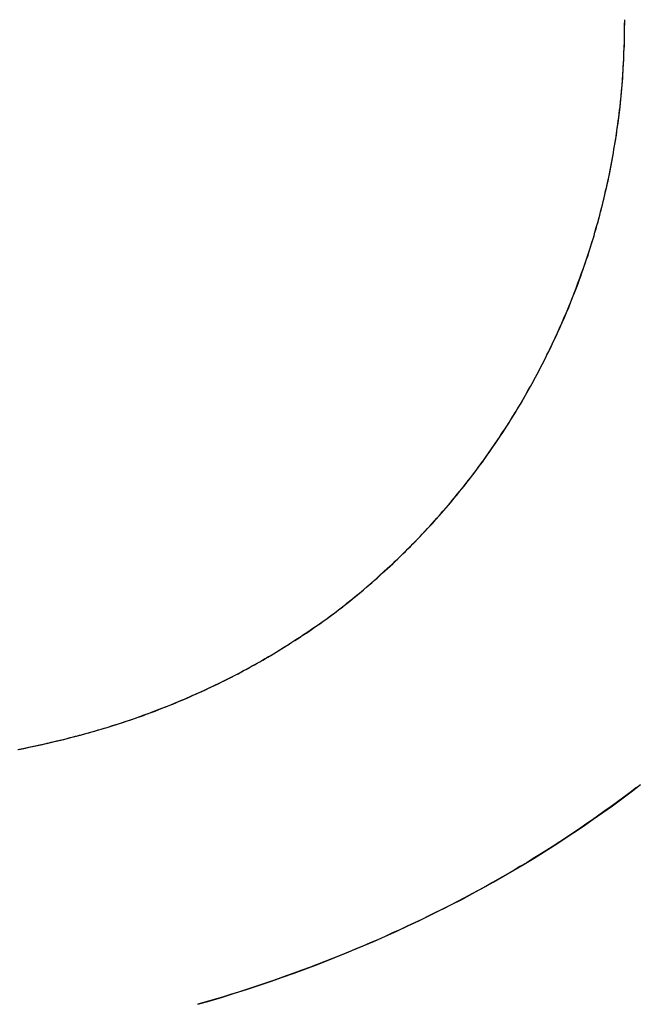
# Model space of a CAD drawing. Extents: x -4.4 to 4.4, y -6.1 to 5.8.
# Tile 90 of 157: x -1.2922 to -1.2639, y 3.4856 to 3.5307. Entities that reach past the tile are written whole.
import ezdxf

# ---------------------------------------------------------------- set-up
doc = ezdxf.new("R2010")
doc.units = 0
doc.layers.get('0').update_dxf_attribs({"linetype": 'CONTINUOUS'})

# ---------------------------------------------------------------- blocks, each defined once
blk = doc.blocks.new('*U1')
for p, q in [((-1.264424, 3.530718, 5.3045), (-1.264424, 3.530718, 5.304)), ((-1.264424, 3.530718, 5.3045), (-1.264424, 3.530718, 5.304)), ((-1.277546, 3.503669, 5.3045), (-1.277546, 3.503669, 5.304)), ((-1.277546, 3.503669, 5.3045), (-1.277546, 3.503669, 5.304))]:
    blk.add_line(p, q)
for points in [[(-1.26389, 3.49553, 5.3045), (-1.26418, 3.49531, 5.3045), (-1.26446, 3.49509, 5.3045), (-1.26475, 3.49488, 5.3045), (-1.26504, 3.49467, 5.3045), (-1.26533, 3.49446, 5.3045), (-1.26562, 3.49426, 5.3045), (-1.26591, 3.49405, 5.3045), (-1.26621, 3.49385, 5.3045), (-1.2665, 3.49364, 5.3045), (-1.2668, 3.49344, 5.3045), (-1.2671, 3.49325, 5.3045), (-1.2674, 3.49305, 5.3045), (-1.2677, 3.49285, 5.3045), (-1.268, 3.49266, 5.3045), (-1.26831, 3.49247, 5.3045), (-1.26862, 3.49228, 5.3045), (-1.26892, 3.49209, 5.3045), (-1.26923, 3.49191, 5.3045), (-1.26954, 3.49172, 5.3045), (-1.26986, 3.49154, 5.3045), (-1.27017, 3.49136, 5.3045), (-1.27049, 3.49118, 5.3045), (-1.2708, 3.491, 5.3045), (-1.27112, 3.49083, 5.3045), (-1.27144, 3.49066, 5.3045), (-1.27177, 3.49048, 5.3045), (-1.27209, 3.49031, 5.3045), (-1.27241, 3.49015, 5.3045), (-1.27274, 3.48998, 5.3045), (-1.27307, 3.48982, 5.3045), (-1.2734, 3.48965, 5.3045), (-1.27373, 3.48949, 5.3045), (-1.27406, 3.48933, 5.3045), (-1.2744, 3.48918, 5.3045), (-1.27473, 3.48902, 5.3045), (-1.27507, 3.48887, 5.3045), (-1.27541, 3.48871, 5.3045), (-1.27575, 3.48856, 5.3045), (-1.27609, 3.48841, 5.3045), (-1.27643, 3.48827, 5.3045), (-1.27678, 3.48812, 5.3045), (-1.27712, 3.48798, 5.3045), (-1.27747, 3.48784, 5.3045), (-1.27782, 3.4877, 5.3045), (-1.27817, 3.48756, 5.3045), (-1.27852, 3.48742, 5.3045), (-1.27888, 3.48729, 5.3045), (-1.27923, 3.48716, 5.3045), (-1.27959, 3.48703, 5.3045), (-1.27995, 3.4869, 5.3045), (-1.28031, 3.48677, 5.3045), (-1.28067, 3.48665, 5.3045), (-1.28103, 3.48652, 5.3045), (-1.2814, 3.4864, 5.3045), (-1.28176, 3.48628, 5.3045), (-1.28213, 3.48616, 5.3045), (-1.2825, 3.48605, 5.3045), (-1.28287, 3.48593, 5.3045), (-1.28324, 3.48582, 5.3045), (-1.28362, 3.48571, 5.3045), (-1.28399, 3.4856, 5.3045)], [(-1.28399, 3.4856, 5.304), (-1.28343, 3.48576, 5.304), (-1.28287, 3.48593, 5.304), (-1.28231, 3.48611, 5.304), (-1.28176, 3.48628, 5.304), (-1.28121, 3.48646, 5.304), (-1.28066, 3.48665, 5.304), (-1.28012, 3.48684, 5.304), (-1.27958, 3.48703, 5.304), (-1.27904, 3.48723, 5.304), (-1.27851, 3.48743, 5.304), (-1.27798, 3.48764, 5.304), (-1.27745, 3.48785, 5.304), (-1.27693, 3.48806, 5.304), (-1.27641, 3.48828, 5.304), (-1.2759, 3.4885, 5.304), (-1.27539, 3.48872, 5.304), (-1.27488, 3.48895, 5.304), (-1.27437, 3.48919, 5.304), (-1.27387, 3.48942, 5.304), (-1.27337, 3.48967, 5.304), (-1.27288, 3.48991, 5.304), (-1.27239, 3.49016, 5.304), (-1.2719, 3.49041, 5.304), (-1.27141, 3.49067, 5.304), (-1.27093, 3.49093, 5.304), (-1.27046, 3.4912, 5.304), (-1.26998, 3.49147, 5.304), (-1.26951, 3.49174, 5.304), (-1.26904, 3.49202, 5.304), (-1.26858, 3.4923, 5.304), (-1.26812, 3.49259, 5.304), (-1.26766, 3.49288, 5.304), (-1.26721, 3.49317, 5.304), (-1.26676, 3.49347, 5.304), (-1.26631, 3.49377, 5.304), (-1.26587, 3.49408, 5.304), (-1.26543, 3.49439, 5.304), (-1.26499, 3.4947, 5.304), (-1.26456, 3.49502, 5.304), (-1.26413, 3.49534, 5.304), (-1.26371, 3.49567, 5.304)], [(-1.28399, 3.4856, 5.304), (-1.28343, 3.48576, 5.304), (-1.28287, 3.48593, 5.304), (-1.28231, 3.48611, 5.304), (-1.28176, 3.48628, 5.304), (-1.28121, 3.48646, 5.304), (-1.28066, 3.48665, 5.304), (-1.28012, 3.48684, 5.304), (-1.27958, 3.48703, 5.304), (-1.27904, 3.48723, 5.304), (-1.27851, 3.48743, 5.304), (-1.27798, 3.48764, 5.304), (-1.27745, 3.48785, 5.304), (-1.27693, 3.48806, 5.304), (-1.27641, 3.48828, 5.304), (-1.2759, 3.4885, 5.304), (-1.27539, 3.48872, 5.304), (-1.27488, 3.48895, 5.304), (-1.27437, 3.48919, 5.304), (-1.27387, 3.48942, 5.304), (-1.27337, 3.48967, 5.304), (-1.27288, 3.48991, 5.304), (-1.27239, 3.49016, 5.304), (-1.2719, 3.49041, 5.304), (-1.27141, 3.49067, 5.304), (-1.27093, 3.49093, 5.304), (-1.27046, 3.4912, 5.304), (-1.26998, 3.49147, 5.304), (-1.26951, 3.49174, 5.304), (-1.26904, 3.49202, 5.304), (-1.26858, 3.4923, 5.304), (-1.26812, 3.49259, 5.304), (-1.26766, 3.49288, 5.304), (-1.26721, 3.49317, 5.304), (-1.26676, 3.49347, 5.304), (-1.26631, 3.49377, 5.304), (-1.26587, 3.49408, 5.304), (-1.26543, 3.49439, 5.304), (-1.26499, 3.4947, 5.304), (-1.26456, 3.49502, 5.304), (-1.26413, 3.49534, 5.304), (-1.26371, 3.49567, 5.304)], [(-1.26389, 3.49553, 5.3045), (-1.26418, 3.49531, 5.3045), (-1.26446, 3.49509, 5.3045), (-1.26475, 3.49488, 5.3045), (-1.26504, 3.49467, 5.3045), (-1.26533, 3.49446, 5.3045), (-1.26562, 3.49426, 5.3045), (-1.26591, 3.49405, 5.3045), (-1.26621, 3.49385, 5.3045), (-1.2665, 3.49364, 5.3045), (-1.2668, 3.49344, 5.3045), (-1.2671, 3.49325, 5.3045), (-1.2674, 3.49305, 5.3045), (-1.2677, 3.49285, 5.3045), (-1.268, 3.49266, 5.3045), (-1.26831, 3.49247, 5.3045), (-1.26862, 3.49228, 5.3045), (-1.26892, 3.49209, 5.3045), (-1.26923, 3.49191, 5.3045), (-1.26954, 3.49172, 5.3045), (-1.26986, 3.49154, 5.3045), (-1.27017, 3.49136, 5.3045), (-1.27049, 3.49118, 5.3045), (-1.2708, 3.491, 5.3045), (-1.27112, 3.49083, 5.3045), (-1.27144, 3.49066, 5.3045), (-1.27177, 3.49048, 5.3045), (-1.27209, 3.49031, 5.3045), (-1.27241, 3.49015, 5.3045), (-1.27274, 3.48998, 5.3045), (-1.27307, 3.48982, 5.3045), (-1.2734, 3.48965, 5.3045), (-1.27373, 3.48949, 5.3045), (-1.27406, 3.48933, 5.3045), (-1.2744, 3.48918, 5.3045), (-1.27473, 3.48902, 5.3045), (-1.27507, 3.48887, 5.3045), (-1.27541, 3.48871, 5.3045), (-1.27575, 3.48856, 5.3045), (-1.27609, 3.48841, 5.3045), (-1.27643, 3.48827, 5.3045), (-1.27678, 3.48812, 5.3045), (-1.27712, 3.48798, 5.3045), (-1.27747, 3.48784, 5.3045), (-1.27782, 3.4877, 5.3045), (-1.27817, 3.48756, 5.3045), (-1.27852, 3.48742, 5.3045), (-1.27888, 3.48729, 5.3045), (-1.27923, 3.48716, 5.3045), (-1.27959, 3.48703, 5.3045), (-1.27995, 3.4869, 5.3045), (-1.28031, 3.48677, 5.3045), (-1.28067, 3.48665, 5.3045), (-1.28103, 3.48652, 5.3045), (-1.2814, 3.4864, 5.3045), (-1.28176, 3.48628, 5.3045), (-1.28213, 3.48616, 5.3045), (-1.2825, 3.48605, 5.3045), (-1.28287, 3.48593, 5.3045), (-1.28324, 3.48582, 5.3045), (-1.28362, 3.48571, 5.3045), (-1.28399, 3.4856, 5.3045)], [(-1.27755, 3.50367, 5.3045), (-1.27742, 3.50377, 5.3045), (-1.27729, 3.50387, 5.3045), (-1.27716, 3.50397, 5.3045), (-1.27703, 3.50408, 5.3045), (-1.2769, 3.50418, 5.3045), (-1.27678, 3.50428, 5.3045), (-1.27665, 3.50439, 5.3045), (-1.27652, 3.50449, 5.3045), (-1.2764, 3.5046, 5.3045), (-1.27627, 3.50471, 5.3045), (-1.27615, 3.50481, 5.3045), (-1.27603, 3.50492, 5.3045), (-1.2759, 3.50503, 5.3045), (-1.27578, 3.50513, 5.3045), (-1.27566, 3.50524, 5.3045), (-1.27554, 3.50535, 5.3045), (-1.27542, 3.50546, 5.3045), (-1.2753, 3.50557, 5.3045), (-1.27518, 3.50568, 5.3045), (-1.27506, 3.50579, 5.3045), (-1.27495, 3.5059, 5.3045), (-1.27483, 3.50602, 5.3045), (-1.27471, 3.50613, 5.3045), (-1.2746, 3.50624, 5.3045), (-1.27448, 3.50635, 5.3045), (-1.27437, 3.50647, 5.3045), (-1.27425, 3.50658, 5.3045), (-1.27414, 3.5067, 5.3045), (-1.27403, 3.50681, 5.3045), (-1.27391, 3.50693, 5.3045), (-1.2738, 3.50704, 5.3045), (-1.27369, 3.50716, 5.3045), (-1.27358, 3.50728, 5.3045), (-1.27347, 3.5074, 5.3045), (-1.27336, 3.50751, 5.3045), (-1.27325, 3.50763, 5.3045), (-1.27314, 3.50775, 5.3045), (-1.27304, 3.50787, 5.3045), (-1.27293, 3.50799, 5.3045), (-1.27282, 3.50811, 5.3045), (-1.27272, 3.50823, 5.3045), (-1.27261, 3.50835, 5.3045), (-1.27251, 3.50848, 5.3045), (-1.2724, 3.5086, 5.3045), (-1.2723, 3.50872, 5.3045), (-1.2722, 3.50885, 5.3045), (-1.2721, 3.50897, 5.3045), (-1.272, 3.5091, 5.3045), (-1.27189, 3.50922, 5.3045), (-1.27179, 3.50935, 5.3045), (-1.2717, 3.50947, 5.3045), (-1.2716, 3.5096, 5.3045), (-1.2715, 3.50973, 5.3045), (-1.2714, 3.50985, 5.3045), (-1.2713, 3.50998, 5.3045), (-1.27121, 3.51011, 5.3045), (-1.27111, 3.51024, 5.3045), (-1.27102, 3.51037, 5.3045), (-1.27092, 3.5105, 5.3045), (-1.27083, 3.51063, 5.3045), (-1.27073, 3.51076, 5.3045), (-1.27064, 3.51089, 5.3045), (-1.27055, 3.51102, 5.3045), (-1.27046, 3.51116, 5.3045), (-1.27036, 3.51129, 5.3045), (-1.27027, 3.51142, 5.3045), (-1.27018, 3.51156, 5.3045), (-1.2701, 3.51169, 5.3045), (-1.27001, 3.51183, 5.3045), (-1.26992, 3.51196, 5.3045), (-1.26983, 3.5121, 5.3045), (-1.26974, 3.51223, 5.3045), (-1.26966, 3.51237, 5.3045), (-1.26957, 3.51251, 5.3045), (-1.26949, 3.51265, 5.3045), (-1.2694, 3.51278, 5.3045), (-1.26932, 3.51292, 5.3045), (-1.26924, 3.51306, 5.3045), (-1.26915, 3.5132, 5.3045), (-1.26907, 3.51334, 5.3045), (-1.26899, 3.51348, 5.3045), (-1.26891, 3.51363, 5.3045), (-1.26883, 3.51377, 5.3045), (-1.26875, 3.51391, 5.3045), (-1.26867, 3.51405, 5.3045), (-1.26859, 3.5142, 5.3045), (-1.26851, 3.51434, 5.3045), (-1.26844, 3.51448, 5.3045), (-1.26836, 3.51463, 5.3045), (-1.26828, 3.51477, 5.3045), (-1.26821, 3.51492, 5.3045), (-1.26813, 3.51507, 5.3045), (-1.26806, 3.51521, 5.3045), (-1.26799, 3.51536, 5.3045), (-1.26791, 3.51551, 5.3045), (-1.26784, 3.51566, 5.3045), (-1.26777, 3.5158, 5.3045), (-1.2677, 3.51595, 5.3045), (-1.26763, 3.5161, 5.3045), (-1.26756, 3.51625, 5.3045), (-1.26749, 3.5164, 5.3045), (-1.26742, 3.51655, 5.3045), (-1.26736, 3.5167, 5.3045), (-1.26729, 3.51685, 5.3045), (-1.26722, 3.517, 5.3045), (-1.26716, 3.51715, 5.3045), (-1.2671, 3.5173, 5.3045), (-1.26703, 3.51745, 5.3045), (-1.26697, 3.5176, 5.3045), (-1.26691, 3.51775, 5.3045), (-1.26685, 3.51791, 5.3045), (-1.26679, 3.51806, 5.3045), (-1.26673, 3.51821, 5.3045), (-1.26667, 3.51836, 5.3045), (-1.26661, 3.51851, 5.3045), (-1.26655, 3.51867, 5.3045), (-1.2665, 3.51882, 5.3045), (-1.26644, 3.51897, 5.3045), (-1.26639, 3.51912, 5.3045), (-1.26633, 3.51928, 5.3045), (-1.26628, 3.51943, 5.3045), (-1.26623, 3.51959, 5.3045), (-1.26618, 3.51974, 5.3045), (-1.26612, 3.51989, 5.3045), (-1.26607, 3.52005, 5.3045), (-1.26602, 3.5202, 5.3045), (-1.26598, 3.52036, 5.3045), (-1.26593, 3.52051, 5.3045), (-1.26588, 3.52067, 5.3045), (-1.26583, 3.52082, 5.3045), (-1.26579, 3.52098, 5.3045), (-1.26574, 3.52114, 5.3045), (-1.2657, 3.52129, 5.3045), (-1.26565, 3.52145, 5.3045), (-1.26561, 3.5216, 5.3045), (-1.26557, 3.52176, 5.3045), (-1.26553, 3.52192, 5.3045), (-1.26549, 3.52208, 5.3045), (-1.26545, 3.52223, 5.3045), (-1.26541, 3.52239, 5.3045), (-1.26537, 3.52255, 5.3045), (-1.26533, 3.52271, 5.3045), (-1.2653, 3.52287, 5.3045), (-1.26526, 3.52302, 5.3045), (-1.26523, 3.52318, 5.3045), (-1.26519, 3.52334, 5.3045), (-1.26516, 3.5235, 5.3045), (-1.26512, 3.52366, 5.3045), (-1.26509, 3.52382, 5.3045), (-1.26506, 3.52398, 5.3045), (-1.26503, 3.52414, 5.3045), (-1.265, 3.5243, 5.3045), (-1.26497, 3.52446, 5.3045), (-1.26494, 3.52462, 5.3045), (-1.26492, 3.52478, 5.3045), (-1.26489, 3.52494, 5.3045), (-1.26486, 3.5251, 5.3045), (-1.26484, 3.52527, 5.3045), (-1.26481, 3.52543, 5.3045), (-1.26479, 3.52559, 5.3045), (-1.26477, 3.52575, 5.3045), (-1.26474, 3.52591, 5.3045), (-1.26472, 3.52608, 5.3045), (-1.2647, 3.52624, 5.3045), (-1.26468, 3.5264, 5.3045), (-1.26466, 3.52657, 5.3045), (-1.26464, 3.52673, 5.3045), (-1.26462, 3.52689, 5.3045), (-1.26461, 3.52706, 5.3045), (-1.26459, 3.52722, 5.3045), (-1.26458, 3.52739, 5.3045), (-1.26456, 3.52755, 5.3045), (-1.26455, 3.52772, 5.3045), (-1.26453, 3.52788, 5.3045), (-1.26452, 3.52805, 5.3045), (-1.26451, 3.52821, 5.3045), (-1.2645, 3.52838, 5.3045), (-1.26449, 3.52854, 5.3045), (-1.26448, 3.52871, 5.3045), (-1.26447, 3.52887, 5.3045), (-1.26446, 3.52904, 5.3045), (-1.26446, 3.52921, 5.3045), (-1.26445, 3.52937, 5.3045), (-1.26444, 3.52954, 5.3045), (-1.26444, 3.52971, 5.3045), (-1.26443, 3.52988, 5.3045), (-1.26443, 3.53004, 5.3045), (-1.26443, 3.53021, 5.3045), (-1.26443, 3.53038, 5.3045), (-1.26442, 3.53055, 5.3045), (-1.26442, 3.53072, 5.3045)], [(-1.27755, 3.50367, 5.304), (-1.27735, 3.50382, 5.304), (-1.27716, 3.50398, 5.304), (-1.27696, 3.50413, 5.304), (-1.27677, 3.50429, 5.304), (-1.27658, 3.50444, 5.304), (-1.2764, 3.5046, 5.304), (-1.27621, 3.50476, 5.304), (-1.27602, 3.50492, 5.304), (-1.27584, 3.50508, 5.304), (-1.27566, 3.50525, 5.304), (-1.27548, 3.50541, 5.304), (-1.2753, 3.50558, 5.304), (-1.27512, 3.50574, 5.304), (-1.27494, 3.50591, 5.304), (-1.27476, 3.50608, 5.304), (-1.27459, 3.50625, 5.304), (-1.27442, 3.50642, 5.304), (-1.27424, 3.50659, 5.304), (-1.27407, 3.50676, 5.304), (-1.2739, 3.50694, 5.304), (-1.27374, 3.50711, 5.304), (-1.27357, 3.50729, 5.304), (-1.27341, 3.50747, 5.304), (-1.27324, 3.50764, 5.304), (-1.27308, 3.50782, 5.304), (-1.27292, 3.508, 5.304), (-1.27276, 3.50819, 5.304), (-1.2726, 3.50837, 5.304), (-1.27244, 3.50855, 5.304), (-1.27229, 3.50874, 5.304), (-1.27214, 3.50892, 5.304), (-1.27198, 3.50911, 5.304), (-1.27183, 3.5093, 5.304), (-1.27168, 3.50949, 5.304), (-1.27153, 3.50968, 5.304), (-1.27139, 3.50987, 5.304), (-1.27124, 3.51006, 5.304), (-1.2711, 3.51026, 5.304), (-1.27095, 3.51045, 5.304), (-1.27081, 3.51065, 5.304), (-1.27067, 3.51085, 5.304), (-1.27053, 3.51105, 5.304), (-1.27039, 3.51125, 5.304), (-1.27026, 3.51145, 5.304), (-1.27012, 3.51165, 5.304), (-1.26999, 3.51185, 5.304), (-1.26986, 3.51205, 5.304), (-1.26973, 3.51226, 5.304), (-1.2696, 3.51247, 5.304), (-1.26947, 3.51267, 5.304), (-1.26934, 3.51288, 5.304), (-1.26922, 3.51309, 5.304), (-1.26909, 3.5133, 5.304), (-1.26897, 3.51351, 5.304), (-1.26885, 3.51373, 5.304), (-1.26873, 3.51394, 5.304), (-1.26861, 3.51416, 5.304), (-1.2685, 3.51437, 5.304), (-1.26838, 3.51459, 5.304), (-1.26827, 3.51481, 5.304), (-1.26815, 3.51503, 5.304), (-1.26804, 3.51525, 5.304), (-1.26793, 3.51547, 5.304), (-1.26782, 3.51569, 5.304), (-1.26772, 3.51592, 5.304), (-1.26761, 3.51614, 5.304), (-1.26751, 3.51637, 5.304), (-1.26741, 3.51659, 5.304), (-1.26731, 3.51682, 5.304), (-1.26721, 3.51704, 5.304), (-1.26711, 3.51727, 5.304), (-1.26701, 3.51749, 5.304), (-1.26692, 3.51772, 5.304), (-1.26683, 3.51795, 5.304), (-1.26674, 3.51818, 5.304), (-1.26665, 3.51841, 5.304), (-1.26657, 3.51864, 5.304), (-1.26648, 3.51887, 5.304), (-1.2664, 3.5191, 5.304), (-1.26632, 3.51933, 5.304), (-1.26624, 3.51956, 5.304), (-1.26616, 3.51979, 5.304), (-1.26608, 3.52002, 5.304), (-1.26601, 3.52025, 5.304), (-1.26593, 3.52049, 5.304), (-1.26586, 3.52072, 5.304), (-1.26579, 3.52096, 5.304), (-1.26573, 3.52119, 5.304), (-1.26566, 3.52142, 5.304), (-1.2656, 3.52166, 5.304), (-1.26553, 3.5219, 5.304), (-1.26547, 3.52213, 5.304), (-1.26541, 3.52237, 5.304), (-1.26536, 3.52261, 5.304), (-1.2653, 3.52285, 5.304), (-1.26525, 3.52308, 5.304), (-1.2652, 3.52332, 5.304), (-1.26514, 3.52356, 5.304), (-1.2651, 3.5238, 5.304), (-1.26505, 3.52404, 5.304), (-1.265, 3.52428, 5.304), (-1.26496, 3.52453, 5.304), (-1.26492, 3.52477, 5.304), (-1.26488, 3.52501, 5.304), (-1.26484, 3.52525, 5.304), (-1.2648, 3.5255, 5.304), (-1.26477, 3.52574, 5.304), (-1.26473, 3.52598, 5.304), (-1.2647, 3.52623, 5.304), (-1.26467, 3.52647, 5.304), (-1.26464, 3.52672, 5.304), (-1.26462, 3.52697, 5.304), (-1.26459, 3.52721, 5.304), (-1.26457, 3.52746, 5.304), (-1.26455, 3.52771, 5.304), (-1.26453, 3.52796, 5.304), (-1.26451, 3.5282, 5.304), (-1.26449, 3.52845, 5.304), (-1.26448, 3.5287, 5.304), (-1.26447, 3.52895, 5.304), (-1.26446, 3.5292, 5.304), (-1.26445, 3.52945, 5.304), (-1.26444, 3.52971, 5.304), (-1.26443, 3.52996, 5.304), (-1.26443, 3.53021, 5.304), (-1.26443, 3.53046, 5.304), (-1.26442, 3.53072, 5.304)], [(-1.27755, 3.50367, 5.304), (-1.27735, 3.50382, 5.304), (-1.27716, 3.50398, 5.304), (-1.27696, 3.50413, 5.304), (-1.27677, 3.50429, 5.304), (-1.27658, 3.50444, 5.304), (-1.2764, 3.5046, 5.304), (-1.27621, 3.50476, 5.304), (-1.27602, 3.50492, 5.304), (-1.27584, 3.50508, 5.304), (-1.27566, 3.50525, 5.304), (-1.27548, 3.50541, 5.304), (-1.2753, 3.50558, 5.304), (-1.27512, 3.50574, 5.304), (-1.27494, 3.50591, 5.304), (-1.27476, 3.50608, 5.304), (-1.27459, 3.50625, 5.304), (-1.27442, 3.50642, 5.304), (-1.27424, 3.50659, 5.304), (-1.27407, 3.50676, 5.304), (-1.2739, 3.50694, 5.304), (-1.27374, 3.50711, 5.304), (-1.27357, 3.50729, 5.304), (-1.27341, 3.50747, 5.304), (-1.27324, 3.50764, 5.304), (-1.27308, 3.50782, 5.304), (-1.27292, 3.508, 5.304), (-1.27276, 3.50819, 5.304), (-1.2726, 3.50837, 5.304), (-1.27244, 3.50855, 5.304), (-1.27229, 3.50874, 5.304), (-1.27214, 3.50892, 5.304), (-1.27198, 3.50911, 5.304), (-1.27183, 3.5093, 5.304), (-1.27168, 3.50949, 5.304), (-1.27153, 3.50968, 5.304), (-1.27139, 3.50987, 5.304), (-1.27124, 3.51006, 5.304), (-1.2711, 3.51026, 5.304), (-1.27095, 3.51045, 5.304), (-1.27081, 3.51065, 5.304), (-1.27067, 3.51085, 5.304), (-1.27053, 3.51105, 5.304), (-1.27039, 3.51125, 5.304), (-1.27026, 3.51145, 5.304), (-1.27012, 3.51165, 5.304), (-1.26999, 3.51185, 5.304), (-1.26986, 3.51205, 5.304), (-1.26973, 3.51226, 5.304), (-1.2696, 3.51247, 5.304), (-1.26947, 3.51267, 5.304), (-1.26934, 3.51288, 5.304), (-1.26922, 3.51309, 5.304), (-1.26909, 3.5133, 5.304), (-1.26897, 3.51351, 5.304), (-1.26885, 3.51373, 5.304), (-1.26873, 3.51394, 5.304), (-1.26861, 3.51416, 5.304), (-1.2685, 3.51437, 5.304), (-1.26838, 3.51459, 5.304), (-1.26827, 3.51481, 5.304), (-1.26815, 3.51503, 5.304), (-1.26804, 3.51525, 5.304), (-1.26793, 3.51547, 5.304), (-1.26782, 3.51569, 5.304), (-1.26772, 3.51592, 5.304), (-1.26761, 3.51614, 5.304), (-1.26751, 3.51637, 5.304), (-1.26741, 3.51659, 5.304), (-1.26731, 3.51682, 5.304), (-1.26721, 3.51704, 5.304), (-1.26711, 3.51727, 5.304), (-1.26701, 3.51749, 5.304), (-1.26692, 3.51772, 5.304), (-1.26683, 3.51795, 5.304), (-1.26674, 3.51818, 5.304), (-1.26665, 3.51841, 5.304), (-1.26657, 3.51864, 5.304), (-1.26648, 3.51887, 5.304), (-1.2664, 3.5191, 5.304), (-1.26632, 3.51933, 5.304), (-1.26624, 3.51956, 5.304), (-1.26616, 3.51979, 5.304), (-1.26608, 3.52002, 5.304), (-1.26601, 3.52025, 5.304), (-1.26593, 3.52049, 5.304), (-1.26586, 3.52072, 5.304), (-1.26579, 3.52096, 5.304), (-1.26573, 3.52119, 5.304), (-1.26566, 3.52142, 5.304), (-1.2656, 3.52166, 5.304), (-1.26553, 3.5219, 5.304), (-1.26547, 3.52213, 5.304), (-1.26541, 3.52237, 5.304), (-1.26536, 3.52261, 5.304), (-1.2653, 3.52285, 5.304), (-1.26525, 3.52308, 5.304), (-1.2652, 3.52332, 5.304), (-1.26514, 3.52356, 5.304), (-1.2651, 3.5238, 5.304), (-1.26505, 3.52404, 5.304), (-1.265, 3.52428, 5.304), (-1.26496, 3.52453, 5.304), (-1.26492, 3.52477, 5.304), (-1.26488, 3.52501, 5.304), (-1.26484, 3.52525, 5.304), (-1.2648, 3.5255, 5.304), (-1.26477, 3.52574, 5.304), (-1.26473, 3.52598, 5.304), (-1.2647, 3.52623, 5.304), (-1.26467, 3.52647, 5.304), (-1.26464, 3.52672, 5.304), (-1.26462, 3.52697, 5.304), (-1.26459, 3.52721, 5.304), (-1.26457, 3.52746, 5.304), (-1.26455, 3.52771, 5.304), (-1.26453, 3.52796, 5.304), (-1.26451, 3.5282, 5.304), (-1.26449, 3.52845, 5.304), (-1.26448, 3.5287, 5.304), (-1.26447, 3.52895, 5.304), (-1.26446, 3.5292, 5.304), (-1.26445, 3.52945, 5.304), (-1.26444, 3.52971, 5.304), (-1.26443, 3.52996, 5.304), (-1.26443, 3.53021, 5.304), (-1.26443, 3.53046, 5.304), (-1.26442, 3.53072, 5.304)], [(-1.27755, 3.50367, 5.3045), (-1.27742, 3.50377, 5.3045), (-1.27729, 3.50387, 5.3045), (-1.27716, 3.50397, 5.3045), (-1.27703, 3.50408, 5.3045), (-1.2769, 3.50418, 5.3045), (-1.27678, 3.50428, 5.3045), (-1.27665, 3.50439, 5.3045), (-1.27652, 3.50449, 5.3045), (-1.2764, 3.5046, 5.3045), (-1.27627, 3.50471, 5.3045), (-1.27615, 3.50481, 5.3045), (-1.27603, 3.50492, 5.3045), (-1.2759, 3.50503, 5.3045), (-1.27578, 3.50513, 5.3045), (-1.27566, 3.50524, 5.3045), (-1.27554, 3.50535, 5.3045), (-1.27542, 3.50546, 5.3045), (-1.2753, 3.50557, 5.3045), (-1.27518, 3.50568, 5.3045), (-1.27506, 3.50579, 5.3045), (-1.27495, 3.5059, 5.3045), (-1.27483, 3.50602, 5.3045), (-1.27471, 3.50613, 5.3045), (-1.2746, 3.50624, 5.3045), (-1.27448, 3.50635, 5.3045), (-1.27437, 3.50647, 5.3045), (-1.27425, 3.50658, 5.3045), (-1.27414, 3.5067, 5.3045), (-1.27403, 3.50681, 5.3045), (-1.27391, 3.50693, 5.3045), (-1.2738, 3.50704, 5.3045), (-1.27369, 3.50716, 5.3045), (-1.27358, 3.50728, 5.3045), (-1.27347, 3.5074, 5.3045), (-1.27336, 3.50751, 5.3045), (-1.27325, 3.50763, 5.3045), (-1.27314, 3.50775, 5.3045), (-1.27304, 3.50787, 5.3045), (-1.27293, 3.50799, 5.3045), (-1.27282, 3.50811, 5.3045), (-1.27272, 3.50823, 5.3045), (-1.27261, 3.50835, 5.3045), (-1.27251, 3.50848, 5.3045), (-1.2724, 3.5086, 5.3045), (-1.2723, 3.50872, 5.3045), (-1.2722, 3.50885, 5.3045), (-1.2721, 3.50897, 5.3045), (-1.272, 3.5091, 5.3045), (-1.27189, 3.50922, 5.3045), (-1.27179, 3.50935, 5.3045), (-1.2717, 3.50947, 5.3045), (-1.2716, 3.5096, 5.3045), (-1.2715, 3.50973, 5.3045), (-1.2714, 3.50985, 5.3045), (-1.2713, 3.50998, 5.3045), (-1.27121, 3.51011, 5.3045), (-1.27111, 3.51024, 5.3045), (-1.27102, 3.51037, 5.3045), (-1.27092, 3.5105, 5.3045), (-1.27083, 3.51063, 5.3045), (-1.27073, 3.51076, 5.3045), (-1.27064, 3.51089, 5.3045), (-1.27055, 3.51102, 5.3045), (-1.27046, 3.51116, 5.3045), (-1.27036, 3.51129, 5.3045), (-1.27027, 3.51142, 5.3045), (-1.27018, 3.51156, 5.3045), (-1.2701, 3.51169, 5.3045), (-1.27001, 3.51183, 5.3045), (-1.26992, 3.51196, 5.3045), (-1.26983, 3.5121, 5.3045), (-1.26974, 3.51223, 5.3045), (-1.26966, 3.51237, 5.3045), (-1.26957, 3.51251, 5.3045), (-1.26949, 3.51265, 5.3045), (-1.2694, 3.51278, 5.3045), (-1.26932, 3.51292, 5.3045), (-1.26924, 3.51306, 5.3045), (-1.26915, 3.5132, 5.3045), (-1.26907, 3.51334, 5.3045), (-1.26899, 3.51348, 5.3045), (-1.26891, 3.51363, 5.3045), (-1.26883, 3.51377, 5.3045), (-1.26875, 3.51391, 5.3045), (-1.26867, 3.51405, 5.3045), (-1.26859, 3.5142, 5.3045), (-1.26851, 3.51434, 5.3045), (-1.26844, 3.51448, 5.3045), (-1.26836, 3.51463, 5.3045), (-1.26828, 3.51477, 5.3045), (-1.26821, 3.51492, 5.3045), (-1.26813, 3.51507, 5.3045), (-1.26806, 3.51521, 5.3045), (-1.26799, 3.51536, 5.3045), (-1.26791, 3.51551, 5.3045), (-1.26784, 3.51566, 5.3045), (-1.26777, 3.5158, 5.3045), (-1.2677, 3.51595, 5.3045), (-1.26763, 3.5161, 5.3045), (-1.26756, 3.51625, 5.3045), (-1.26749, 3.5164, 5.3045), (-1.26742, 3.51655, 5.3045), (-1.26736, 3.5167, 5.3045), (-1.26729, 3.51685, 5.3045), (-1.26722, 3.517, 5.3045), (-1.26716, 3.51715, 5.3045), (-1.2671, 3.5173, 5.3045), (-1.26703, 3.51745, 5.3045), (-1.26697, 3.5176, 5.3045), (-1.26691, 3.51775, 5.3045), (-1.26685, 3.51791, 5.3045), (-1.26679, 3.51806, 5.3045), (-1.26673, 3.51821, 5.3045), (-1.26667, 3.51836, 5.3045), (-1.26661, 3.51851, 5.3045), (-1.26655, 3.51867, 5.3045), (-1.2665, 3.51882, 5.3045), (-1.26644, 3.51897, 5.3045), (-1.26639, 3.51912, 5.3045), (-1.26633, 3.51928, 5.3045), (-1.26628, 3.51943, 5.3045), (-1.26623, 3.51959, 5.3045), (-1.26618, 3.51974, 5.3045), (-1.26612, 3.51989, 5.3045), (-1.26607, 3.52005, 5.3045), (-1.26602, 3.5202, 5.3045), (-1.26598, 3.52036, 5.3045), (-1.26593, 3.52051, 5.3045), (-1.26588, 3.52067, 5.3045), (-1.26583, 3.52082, 5.3045), (-1.26579, 3.52098, 5.3045), (-1.26574, 3.52114, 5.3045), (-1.2657, 3.52129, 5.3045), (-1.26565, 3.52145, 5.3045), (-1.26561, 3.5216, 5.3045), (-1.26557, 3.52176, 5.3045), (-1.26553, 3.52192, 5.3045), (-1.26549, 3.52208, 5.3045), (-1.26545, 3.52223, 5.3045), (-1.26541, 3.52239, 5.3045), (-1.26537, 3.52255, 5.3045), (-1.26533, 3.52271, 5.3045), (-1.2653, 3.52287, 5.3045), (-1.26526, 3.52302, 5.3045), (-1.26523, 3.52318, 5.3045), (-1.26519, 3.52334, 5.3045), (-1.26516, 3.5235, 5.3045), (-1.26512, 3.52366, 5.3045), (-1.26509, 3.52382, 5.3045), (-1.26506, 3.52398, 5.3045), (-1.26503, 3.52414, 5.3045), (-1.265, 3.5243, 5.3045), (-1.26497, 3.52446, 5.3045), (-1.26494, 3.52462, 5.3045), (-1.26492, 3.52478, 5.3045), (-1.26489, 3.52494, 5.3045), (-1.26486, 3.5251, 5.3045), (-1.26484, 3.52527, 5.3045), (-1.26481, 3.52543, 5.3045), (-1.26479, 3.52559, 5.3045), (-1.26477, 3.52575, 5.3045), (-1.26474, 3.52591, 5.3045), (-1.26472, 3.52608, 5.3045), (-1.2647, 3.52624, 5.3045), (-1.26468, 3.5264, 5.3045), (-1.26466, 3.52657, 5.3045), (-1.26464, 3.52673, 5.3045), (-1.26462, 3.52689, 5.3045), (-1.26461, 3.52706, 5.3045), (-1.26459, 3.52722, 5.3045), (-1.26458, 3.52739, 5.3045), (-1.26456, 3.52755, 5.3045), (-1.26455, 3.52772, 5.3045), (-1.26453, 3.52788, 5.3045), (-1.26452, 3.52805, 5.3045), (-1.26451, 3.52821, 5.3045), (-1.2645, 3.52838, 5.3045), (-1.26449, 3.52854, 5.3045), (-1.26448, 3.52871, 5.3045), (-1.26447, 3.52887, 5.3045), (-1.26446, 3.52904, 5.3045), (-1.26446, 3.52921, 5.3045), (-1.26445, 3.52937, 5.3045), (-1.26444, 3.52954, 5.3045), (-1.26444, 3.52971, 5.3045), (-1.26443, 3.52988, 5.3045), (-1.26443, 3.53004, 5.3045), (-1.26443, 3.53021, 5.3045), (-1.26443, 3.53038, 5.3045), (-1.26442, 3.53055, 5.3045), (-1.26442, 3.53072, 5.3045)], [(-1.2922, 3.49728, 5.3045), (-1.29205, 3.49731, 5.3045), (-1.2919, 3.49734, 5.3045), (-1.29175, 3.49738, 5.3045), (-1.2916, 3.49741, 5.3045), (-1.29145, 3.49744, 5.3045), (-1.29131, 3.49747, 5.3045), (-1.29116, 3.4975, 5.3045), (-1.29101, 3.49754, 5.3045), (-1.29086, 3.49757, 5.3045), (-1.29072, 3.49761, 5.3045), (-1.29057, 3.49764, 5.3045), (-1.29042, 3.49767, 5.3045), (-1.29028, 3.49771, 5.3045), (-1.29014, 3.49774, 5.3045), (-1.28999, 3.49778, 5.3045), (-1.28985, 3.49782, 5.3045), (-1.2897, 3.49785, 5.3045), (-1.28956, 3.49789, 5.3045), (-1.28942, 3.49793, 5.3045), (-1.28928, 3.49797, 5.3045), (-1.28913, 3.49801, 5.3045), (-1.28899, 3.49804, 5.3045), (-1.28885, 3.49808, 5.3045), (-1.28871, 3.49812, 5.3045), (-1.28857, 3.49817, 5.3045), (-1.28843, 3.49821, 5.3045), (-1.28829, 3.49825, 5.3045), (-1.28815, 3.49829, 5.3045), (-1.28801, 3.49833, 5.3045), (-1.28787, 3.49838, 5.3045), (-1.28773, 3.49842, 5.3045), (-1.28759, 3.49847, 5.3045), (-1.28745, 3.49851, 5.3045), (-1.28732, 3.49856, 5.3045), (-1.28718, 3.4986, 5.3045), (-1.28704, 3.49865, 5.3045), (-1.2869, 3.4987, 5.3045), (-1.28677, 3.49875, 5.3045), (-1.28663, 3.49879, 5.3045), (-1.28649, 3.49884, 5.3045), (-1.28636, 3.49889, 5.3045), (-1.28622, 3.49894, 5.3045), (-1.28609, 3.49899, 5.3045), (-1.28595, 3.49904, 5.3045), (-1.28581, 3.4991, 5.3045), (-1.28568, 3.49915, 5.3045), (-1.28555, 3.4992, 5.3045), (-1.28541, 3.49925, 5.3045), (-1.28528, 3.49931, 5.3045), (-1.28514, 3.49936, 5.3045), (-1.28501, 3.49942, 5.3045), (-1.28488, 3.49947, 5.3045), (-1.28475, 3.49953, 5.3045), (-1.28461, 3.49958, 5.3045), (-1.28448, 3.49964, 5.3045), (-1.28435, 3.4997, 5.3045), (-1.28422, 3.49976, 5.3045), (-1.28409, 3.49981, 5.3045), (-1.28396, 3.49987, 5.3045), (-1.28382, 3.49993, 5.3045), (-1.28369, 3.49999, 5.3045), (-1.28356, 3.50005, 5.3045), (-1.28343, 3.50011, 5.3045), (-1.2833, 3.50018, 5.3045), (-1.28318, 3.50024, 5.3045), (-1.28305, 3.5003, 5.3045), (-1.28292, 3.50036, 5.3045), (-1.28279, 3.50043, 5.3045), (-1.28266, 3.50049, 5.3045), (-1.28253, 3.50056, 5.3045), (-1.28241, 3.50062, 5.3045), (-1.28228, 3.50069, 5.3045), (-1.28215, 3.50075, 5.3045), (-1.28203, 3.50082, 5.3045), (-1.2819, 3.50089, 5.3045), (-1.28177, 3.50096, 5.3045), (-1.28165, 3.50102, 5.3045), (-1.28152, 3.50109, 5.3045), (-1.2814, 3.50116, 5.3045), (-1.28127, 3.50123, 5.3045), (-1.28115, 3.5013, 5.3045), (-1.28102, 3.50137, 5.3045), (-1.2809, 3.50145, 5.3045), (-1.28078, 3.50152, 5.3045), (-1.28065, 3.50159, 5.3045), (-1.28053, 3.50166, 5.3045), (-1.28041, 3.50174, 5.3045), (-1.28028, 3.50181, 5.3045), (-1.28016, 3.50189, 5.3045), (-1.28004, 3.50196, 5.3045), (-1.27992, 3.50204, 5.3045), (-1.2798, 3.50212, 5.3045), (-1.27968, 3.50219, 5.3045), (-1.27955, 3.50227, 5.3045), (-1.27943, 3.50235, 5.3045), (-1.27931, 3.50243, 5.3045), (-1.27919, 3.50251, 5.3045), (-1.27907, 3.50259, 5.3045), (-1.27896, 3.50267, 5.3045), (-1.27884, 3.50275, 5.3045), (-1.27872, 3.50283, 5.3045), (-1.2786, 3.50291, 5.3045), (-1.27848, 3.50299, 5.3045), (-1.27836, 3.50307, 5.3045), (-1.27825, 3.50316, 5.3045), (-1.27813, 3.50324, 5.3045), (-1.27801, 3.50333, 5.3045), (-1.27789, 3.50341, 5.3045), (-1.27778, 3.5035, 5.3045), (-1.27766, 3.50358, 5.3045), (-1.27755, 3.50367, 5.3045)], [(-1.29225, 3.49727, 5.304), (-1.29202, 3.49732, 5.304), (-1.2918, 3.49737, 5.304), (-1.29157, 3.49741, 5.304), (-1.29135, 3.49746, 5.304), (-1.29112, 3.49751, 5.304), (-1.2909, 3.49756, 5.304), (-1.29068, 3.49761, 5.304), (-1.29046, 3.49767, 5.304), (-1.29024, 3.49772, 5.304), (-1.29003, 3.49777, 5.304), (-1.28981, 3.49783, 5.304), (-1.2896, 3.49788, 5.304), (-1.28938, 3.49794, 5.304), (-1.28917, 3.498, 5.304), (-1.28896, 3.49806, 5.304), (-1.28874, 3.49812, 5.304), (-1.28853, 3.49818, 5.304), (-1.28832, 3.49824, 5.304), (-1.28811, 3.4983, 5.304), (-1.2879, 3.49837, 5.304), (-1.28769, 3.49844, 5.304), (-1.28748, 3.4985, 5.304), (-1.28727, 3.49857, 5.304), (-1.28707, 3.49864, 5.304), (-1.28686, 3.49871, 5.304), (-1.28665, 3.49879, 5.304), (-1.28645, 3.49886, 5.304), (-1.28625, 3.49893, 5.304), (-1.28604, 3.49901, 5.304), (-1.28584, 3.49909, 5.304), (-1.28564, 3.49917, 5.304), (-1.28543, 3.49924, 5.304), (-1.28523, 3.49933, 5.304), (-1.28503, 3.49941, 5.304), (-1.28483, 3.49949, 5.304), (-1.28463, 3.49957, 5.304), (-1.28443, 3.49966, 5.304), (-1.28424, 3.49975, 5.304), (-1.28404, 3.49984, 5.304), (-1.28384, 3.49992, 5.304), (-1.28365, 3.50001, 5.304), (-1.28345, 3.50011, 5.304), (-1.28326, 3.5002, 5.304), (-1.28306, 3.50029, 5.304), (-1.28287, 3.50039, 5.304), (-1.28268, 3.50048, 5.304), (-1.28248, 3.50058, 5.304), (-1.28229, 3.50068, 5.304), (-1.2821, 3.50078, 5.304), (-1.28191, 3.50088, 5.304), (-1.28172, 3.50098, 5.304), (-1.28153, 3.50109, 5.304), (-1.28135, 3.50119, 5.304), (-1.28116, 3.5013, 5.304), (-1.28097, 3.50141, 5.304), (-1.28078, 3.50151, 5.304), (-1.2806, 3.50162, 5.304), (-1.28041, 3.50173, 5.304), (-1.28023, 3.50185, 5.304), (-1.28005, 3.50196, 5.304), (-1.27986, 3.50207, 5.304), (-1.27968, 3.50219, 5.304), (-1.2795, 3.50231, 5.304), (-1.27932, 3.50242, 5.304), (-1.27914, 3.50254, 5.304), (-1.27896, 3.50266, 5.304), (-1.27878, 3.50278, 5.304), (-1.2786, 3.50291, 5.304), (-1.27842, 3.50303, 5.304), (-1.27825, 3.50316, 5.304), (-1.27807, 3.50328, 5.304), (-1.2779, 3.50341, 5.304), (-1.27772, 3.50354, 5.304), (-1.27755, 3.50367, 5.304)], [(-1.29225, 3.49727, 5.304), (-1.29202, 3.49732, 5.304), (-1.2918, 3.49737, 5.304), (-1.29157, 3.49741, 5.304), (-1.29135, 3.49746, 5.304), (-1.29112, 3.49751, 5.304), (-1.2909, 3.49756, 5.304), (-1.29068, 3.49761, 5.304), (-1.29046, 3.49767, 5.304), (-1.29024, 3.49772, 5.304), (-1.29003, 3.49777, 5.304), (-1.28981, 3.49783, 5.304), (-1.2896, 3.49788, 5.304), (-1.28938, 3.49794, 5.304), (-1.28917, 3.498, 5.304), (-1.28896, 3.49806, 5.304), (-1.28874, 3.49812, 5.304), (-1.28853, 3.49818, 5.304), (-1.28832, 3.49824, 5.304), (-1.28811, 3.4983, 5.304), (-1.2879, 3.49837, 5.304), (-1.28769, 3.49844, 5.304), (-1.28748, 3.4985, 5.304), (-1.28727, 3.49857, 5.304), (-1.28707, 3.49864, 5.304), (-1.28686, 3.49871, 5.304), (-1.28665, 3.49879, 5.304), (-1.28645, 3.49886, 5.304), (-1.28625, 3.49893, 5.304), (-1.28604, 3.49901, 5.304), (-1.28584, 3.49909, 5.304), (-1.28564, 3.49917, 5.304), (-1.28543, 3.49924, 5.304), (-1.28523, 3.49933, 5.304), (-1.28503, 3.49941, 5.304), (-1.28483, 3.49949, 5.304), (-1.28463, 3.49957, 5.304), (-1.28443, 3.49966, 5.304), (-1.28424, 3.49975, 5.304), (-1.28404, 3.49984, 5.304), (-1.28384, 3.49992, 5.304), (-1.28365, 3.50001, 5.304), (-1.28345, 3.50011, 5.304), (-1.28326, 3.5002, 5.304), (-1.28306, 3.50029, 5.304), (-1.28287, 3.50039, 5.304), (-1.28268, 3.50048, 5.304), (-1.28248, 3.50058, 5.304), (-1.28229, 3.50068, 5.304), (-1.2821, 3.50078, 5.304), (-1.28191, 3.50088, 5.304), (-1.28172, 3.50098, 5.304), (-1.28153, 3.50109, 5.304), (-1.28135, 3.50119, 5.304), (-1.28116, 3.5013, 5.304), (-1.28097, 3.50141, 5.304), (-1.28078, 3.50151, 5.304), (-1.2806, 3.50162, 5.304), (-1.28041, 3.50173, 5.304), (-1.28023, 3.50185, 5.304), (-1.28005, 3.50196, 5.304), (-1.27986, 3.50207, 5.304), (-1.27968, 3.50219, 5.304), (-1.2795, 3.50231, 5.304), (-1.27932, 3.50242, 5.304), (-1.27914, 3.50254, 5.304), (-1.27896, 3.50266, 5.304), (-1.27878, 3.50278, 5.304), (-1.2786, 3.50291, 5.304), (-1.27842, 3.50303, 5.304), (-1.27825, 3.50316, 5.304), (-1.27807, 3.50328, 5.304), (-1.2779, 3.50341, 5.304), (-1.27772, 3.50354, 5.304), (-1.27755, 3.50367, 5.304)], [(-1.2922, 3.49728, 5.3045), (-1.29205, 3.49731, 5.3045), (-1.2919, 3.49734, 5.3045), (-1.29175, 3.49738, 5.3045), (-1.2916, 3.49741, 5.3045), (-1.29145, 3.49744, 5.3045), (-1.29131, 3.49747, 5.3045), (-1.29116, 3.4975, 5.3045), (-1.29101, 3.49754, 5.3045), (-1.29086, 3.49757, 5.3045), (-1.29072, 3.49761, 5.3045), (-1.29057, 3.49764, 5.3045), (-1.29042, 3.49767, 5.3045), (-1.29028, 3.49771, 5.3045), (-1.29014, 3.49774, 5.3045), (-1.28999, 3.49778, 5.3045), (-1.28985, 3.49782, 5.3045), (-1.2897, 3.49785, 5.3045), (-1.28956, 3.49789, 5.3045), (-1.28942, 3.49793, 5.3045), (-1.28928, 3.49797, 5.3045), (-1.28913, 3.49801, 5.3045), (-1.28899, 3.49804, 5.3045), (-1.28885, 3.49808, 5.3045), (-1.28871, 3.49812, 5.3045), (-1.28857, 3.49817, 5.3045), (-1.28843, 3.49821, 5.3045), (-1.28829, 3.49825, 5.3045), (-1.28815, 3.49829, 5.3045), (-1.28801, 3.49833, 5.3045), (-1.28787, 3.49838, 5.3045), (-1.28773, 3.49842, 5.3045), (-1.28759, 3.49847, 5.3045), (-1.28745, 3.49851, 5.3045), (-1.28732, 3.49856, 5.3045), (-1.28718, 3.4986, 5.3045), (-1.28704, 3.49865, 5.3045), (-1.2869, 3.4987, 5.3045), (-1.28677, 3.49875, 5.3045), (-1.28663, 3.49879, 5.3045), (-1.28649, 3.49884, 5.3045), (-1.28636, 3.49889, 5.3045), (-1.28622, 3.49894, 5.3045), (-1.28609, 3.49899, 5.3045), (-1.28595, 3.49904, 5.3045), (-1.28581, 3.4991, 5.3045), (-1.28568, 3.49915, 5.3045), (-1.28555, 3.4992, 5.3045), (-1.28541, 3.49925, 5.3045), (-1.28528, 3.49931, 5.3045), (-1.28514, 3.49936, 5.3045), (-1.28501, 3.49942, 5.3045), (-1.28488, 3.49947, 5.3045), (-1.28475, 3.49953, 5.3045), (-1.28461, 3.49958, 5.3045), (-1.28448, 3.49964, 5.3045), (-1.28435, 3.4997, 5.3045), (-1.28422, 3.49976, 5.3045), (-1.28409, 3.49981, 5.3045), (-1.28396, 3.49987, 5.3045), (-1.28382, 3.49993, 5.3045), (-1.28369, 3.49999, 5.3045), (-1.28356, 3.50005, 5.3045), (-1.28343, 3.50011, 5.3045), (-1.2833, 3.50018, 5.3045), (-1.28318, 3.50024, 5.3045), (-1.28305, 3.5003, 5.3045), (-1.28292, 3.50036, 5.3045), (-1.28279, 3.50043, 5.3045), (-1.28266, 3.50049, 5.3045), (-1.28253, 3.50056, 5.3045), (-1.28241, 3.50062, 5.3045), (-1.28228, 3.50069, 5.3045), (-1.28215, 3.50075, 5.3045), (-1.28203, 3.50082, 5.3045), (-1.2819, 3.50089, 5.3045), (-1.28177, 3.50096, 5.3045), (-1.28165, 3.50102, 5.3045), (-1.28152, 3.50109, 5.3045), (-1.2814, 3.50116, 5.3045), (-1.28127, 3.50123, 5.3045), (-1.28115, 3.5013, 5.3045), (-1.28102, 3.50137, 5.3045), (-1.2809, 3.50145, 5.3045), (-1.28078, 3.50152, 5.3045), (-1.28065, 3.50159, 5.3045), (-1.28053, 3.50166, 5.3045), (-1.28041, 3.50174, 5.3045), (-1.28028, 3.50181, 5.3045), (-1.28016, 3.50189, 5.3045), (-1.28004, 3.50196, 5.3045), (-1.27992, 3.50204, 5.3045), (-1.2798, 3.50212, 5.3045), (-1.27968, 3.50219, 5.3045), (-1.27955, 3.50227, 5.3045), (-1.27943, 3.50235, 5.3045), (-1.27931, 3.50243, 5.3045), (-1.27919, 3.50251, 5.3045), (-1.27907, 3.50259, 5.3045), (-1.27896, 3.50267, 5.3045), (-1.27884, 3.50275, 5.3045), (-1.27872, 3.50283, 5.3045), (-1.2786, 3.50291, 5.3045), (-1.27848, 3.50299, 5.3045), (-1.27836, 3.50307, 5.3045), (-1.27825, 3.50316, 5.3045), (-1.27813, 3.50324, 5.3045), (-1.27801, 3.50333, 5.3045), (-1.27789, 3.50341, 5.3045), (-1.27778, 3.5035, 5.3045), (-1.27766, 3.50358, 5.3045), (-1.27755, 3.50367, 5.3045)]]:
    blk.add_polyline3d(points)

msp = doc.modelspace()

# ---------------------------------------------------------------- block references
msp.add_blockref('*U1', (0, 0))

doc.saveas('drawing.dxf')
